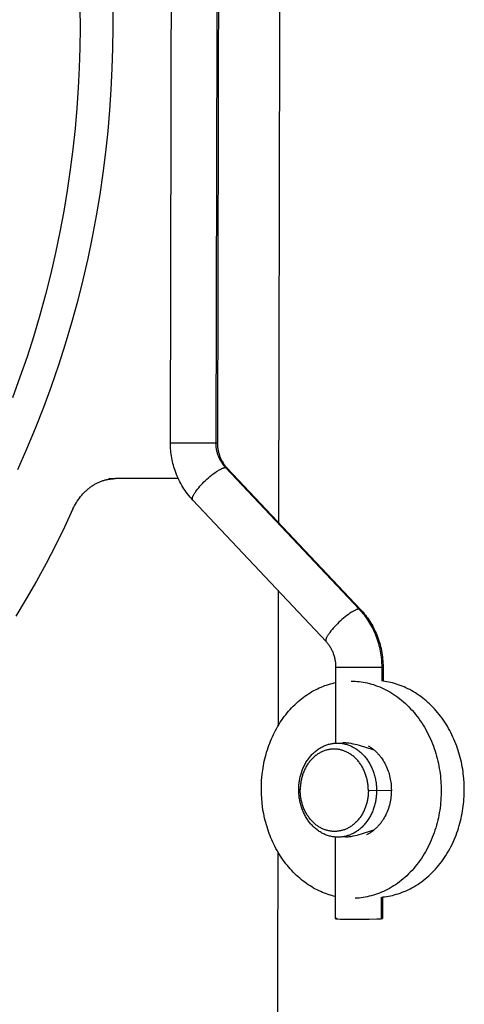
# Model space of a CAD drawing. Header units: millimetres. Extents: x -7950 to -6950, y 4408 to 5408.
# Tile 15 of 111: x -7657 to -7622, y 4605 to 4683. Entities that reach past the tile are written whole.
import ezdxf

# ---------------------------------------------------------------- set-up
doc = ezdxf.new("R2010")
doc.units = ezdxf.units.MM
doc.layers.add('SHOW Mini_Barndoor 002', color=7, linetype='Continuous', true_color=0x000000)

msp = doc.modelspace()

# ---------------------------------------------------------------- linework, layer by layer
at = {"layer": 'SHOW Mini_Barndoor 002', "color": 18, "lineweight": -3, "true_color": 0x000000}
for points in [[(-7636.3, 4721.636), (-7636.459, 4643.078)], [(-7645.054, 4649.421), (-7644.911, 4715.244)], [(-7641.289, 4715.26), (-7641.428, 4649.421)], [(-7641.177, 4715.221), (-7641.315, 4649.419)], [(-7652.253, 4684.012), (-7652.243, 4682.433), (-7652.261, 4680.855), (-7652.309, 4679.263), (-7652.387, 4677.66), (-7652.496, 4676.046), (-7652.637, 4674.422), (-7652.811, 4672.79), (-7653.018, 4671.15), (-7653.258, 4669.503), (-7653.533, 4667.852), (-7653.843, 4666.197), (-7654.189, 4664.539), (-7654.57, 4662.881), (-7654.987, 4661.223), (-7655.441, 4659.568), (-7655.932, 4657.915), (-7656.459, 4656.268), (-7657.025, 4654.628), (-7657.627, 4652.995)], [(-7649.647, 4684.06), (-7649.636, 4682.439), (-7649.655, 4680.819), (-7649.703, 4679.186), (-7649.784, 4677.54), (-7649.895, 4675.884), (-7650.04, 4674.217), (-7650.218, 4672.542), (-7650.43, 4670.858), (-7650.676, 4669.168), (-7650.958, 4667.473), (-7651.275, 4665.775), (-7651.629, 4664.073), (-7652.019, 4662.371), (-7652.447, 4660.669), (-7652.912, 4658.97), (-7653.415, 4657.273), (-7653.955, 4655.583), (-7654.534, 4653.898), (-7655.152, 4652.223), (-7655.807, 4650.557), (-7656.501, 4648.903), (-7657.233, 4647.262)], [(-7645.054, 4649.421), (-7645.054, 4649.421), (-7645.054, 4649.421), (-7645.054, 4649.421), (-7645.054, 4649.421), (-7645.053, 4649.421), (-7645.053, 4649.421), (-7645.052, 4649.421), (-7645.05, 4649.421), (-7645.029, 4649.421), (-7641.428, 4649.421)], [(-7643.271, 4644.858), (-7643.381, 4644.978), (-7643.488, 4645.101), (-7643.591, 4645.226), (-7643.692, 4645.353), (-7643.789, 4645.484), (-7643.883, 4645.616), (-7643.974, 4645.751), (-7644.061, 4645.888), (-7644.145, 4646.028), (-7644.225, 4646.17), (-7644.302, 4646.313), (-7644.376, 4646.459), (-7644.446, 4646.607), (-7644.512, 4646.756), (-7644.575, 4646.907), (-7644.634, 4647.06), (-7644.685, 4647.202), (-7644.732, 4647.345), (-7644.777, 4647.489), (-7644.818, 4647.634), (-7644.856, 4647.779), (-7644.89, 4647.926), (-7644.921, 4648.073), (-7644.949, 4648.221), (-7644.974, 4648.369), (-7644.996, 4648.518), (-7645.014, 4648.667), (-7645.028, 4648.817), (-7645.04, 4648.968), (-7645.048, 4649.118), (-7645.053, 4649.269), (-7645.054, 4649.421)], [(-7641.428, 4649.421), (-7641.344, 4649.42), (-7641.322, 4649.42), (-7641.319, 4649.42), (-7641.317, 4649.42), (-7641.316, 4649.42), (-7641.316, 4649.419), (-7641.316, 4649.419), (-7641.316, 4649.419), (-7641.316, 4649.419), (-7641.316, 4649.419), (-7641.316, 4649.419), (-7641.316, 4649.419), (-7641.316, 4649.419), (-7641.315, 4649.419), (-7641.315, 4649.419), (-7641.315, 4649.419), (-7641.315, 4649.419), (-7641.315, 4649.419), (-7641.315, 4649.419), (-7641.315, 4649.419), (-7641.315, 4649.419)], [(-7640.66, 4647.448), (-7640.704, 4647.496), (-7640.747, 4647.545), (-7640.789, 4647.596), (-7640.83, 4647.647), (-7640.87, 4647.7), (-7640.909, 4647.755), (-7640.947, 4647.81), (-7640.984, 4647.867), (-7641.019, 4647.924), (-7641.053, 4647.983), (-7641.086, 4648.042), (-7641.118, 4648.103), (-7641.148, 4648.164), (-7641.176, 4648.227), (-7641.204, 4648.29), (-7641.229, 4648.353), (-7641.253, 4648.418), (-7641.276, 4648.483), (-7641.297, 4648.548), (-7641.317, 4648.614), (-7641.335, 4648.681), (-7641.351, 4648.748), (-7641.366, 4648.815), (-7641.379, 4648.882), (-7641.391, 4648.95), (-7641.401, 4649.017), (-7641.409, 4649.085), (-7641.416, 4649.152), (-7641.421, 4649.22), (-7641.425, 4649.287), (-7641.427, 4649.354), (-7641.428, 4649.421)], [(-7641.315, 4649.419), (-7641.315, 4649.347), (-7641.312, 4649.275), (-7641.308, 4649.204), (-7641.303, 4649.133), (-7641.295, 4649.062), (-7641.286, 4648.992), (-7641.276, 4648.922), (-7641.264, 4648.852), (-7641.25, 4648.783), (-7641.235, 4648.715), (-7641.218, 4648.647), (-7641.2, 4648.58), (-7641.18, 4648.514), (-7641.159, 4648.448), (-7641.136, 4648.382), (-7641.112, 4648.318), (-7641.086, 4648.254), (-7641.059, 4648.191), (-7641.03, 4648.129), (-7641.001, 4648.068), (-7640.969, 4648.007), (-7640.937, 4647.947), (-7640.903, 4647.889), (-7640.868, 4647.831), (-7640.831, 4647.774), (-7640.794, 4647.718), (-7640.754, 4647.664), (-7640.714, 4647.61), (-7640.673, 4647.557), (-7640.63, 4647.506), (-7640.586, 4647.456), (-7640.541, 4647.407)], [(-7643.271, 4644.858), (-7643.273, 4644.86), (-7643.274, 4644.862), (-7643.276, 4644.863), (-7643.277, 4644.865), (-7643.279, 4644.867), (-7643.28, 4644.869), (-7643.281, 4644.871), (-7643.283, 4644.873), (-7643.284, 4644.875), (-7643.285, 4644.877), (-7643.286, 4644.879), (-7643.288, 4644.881), (-7643.289, 4644.883), (-7643.29, 4644.886), (-7643.291, 4644.888), (-7643.292, 4644.89), (-7643.293, 4644.892), (-7643.294, 4644.895), (-7643.295, 4644.897), (-7643.296, 4644.9), (-7643.297, 4644.902), (-7643.298, 4644.905), (-7643.298, 4644.907), (-7643.299, 4644.91), (-7643.3, 4644.913), (-7643.3, 4644.915), (-7643.302, 4644.921), (-7643.303, 4644.926), (-7643.304, 4644.932), (-7643.304, 4644.938), (-7643.305, 4644.944), (-7643.305, 4644.951), (-7643.305, 4644.957), (-7643.305, 4644.964), (-7643.305, 4644.97), (-7643.305, 4644.977), (-7643.305, 4644.984), (-7643.304, 4644.992), (-7643.303, 4644.999), (-7643.302, 4645.007), (-7643.301, 4645.015), (-7643.299, 4645.022), (-7643.298, 4645.031), (-7643.294, 4645.047), (-7643.29, 4645.064), (-7643.285, 4645.082), (-7643.279, 4645.101), (-7643.272, 4645.12), (-7643.265, 4645.14), (-7643.257, 4645.16), (-7643.248, 4645.181), (-7643.238, 4645.203), (-7643.228, 4645.225), (-7643.216, 4645.247), (-7643.192, 4645.294), (-7643.164, 4645.343), (-7643.134, 4645.394), (-7643.101, 4645.446), (-7643.065, 4645.499), (-7643.027, 4645.554), (-7642.987, 4645.611), (-7642.899, 4645.725), (-7642.804, 4645.842), (-7642.704, 4645.959), (-7642.599, 4646.075), (-7642.491, 4646.189), (-7642.382, 4646.299), (-7642.27, 4646.408), (-7642.152, 4646.518), (-7642.03, 4646.628), (-7641.903, 4646.736), (-7641.775, 4646.841), (-7641.645, 4646.941), (-7641.517, 4647.035), (-7641.392, 4647.121), (-7641.272, 4647.198), (-7641.214, 4647.234), (-7641.157, 4647.266), (-7641.103, 4647.296), (-7641.051, 4647.323), (-7641, 4647.348), (-7640.953, 4647.37), (-7640.907, 4647.389), (-7640.885, 4647.397), (-7640.864, 4647.405), (-7640.843, 4647.412), (-7640.823, 4647.419), (-7640.804, 4647.424), (-7640.785, 4647.43), (-7640.767, 4647.434), (-7640.75, 4647.438), (-7640.733, 4647.441), (-7640.717, 4647.444), (-7640.702, 4647.446), (-7640.694, 4647.446), (-7640.687, 4647.447), (-7640.68, 4647.448), (-7640.673, 4647.448), (-7640.666, 4647.448), (-7640.66, 4647.448)], [(-7640.66, 4647.448), (-7640.65, 4647.448), (-7640.645, 4647.448), (-7640.64, 4647.447), (-7640.636, 4647.447), (-7640.631, 4647.447), (-7640.627, 4647.446), (-7640.622, 4647.445), (-7640.618, 4647.445), (-7640.614, 4647.444), (-7640.61, 4647.443), (-7640.605, 4647.442), (-7640.601, 4647.441), (-7640.597, 4647.44), (-7640.594, 4647.439), (-7640.59, 4647.438), (-7640.586, 4647.436), (-7640.583, 4647.435), (-7640.579, 4647.433), (-7640.576, 4647.432), (-7640.572, 4647.43), (-7640.569, 4647.428), (-7640.566, 4647.427), (-7640.563, 4647.425), (-7640.56, 4647.423), (-7640.557, 4647.421), (-7640.554, 4647.418), (-7640.551, 4647.416), (-7640.548, 4647.414), (-7640.546, 4647.412), (-7640.543, 4647.409), (-7640.541, 4647.407)], [(-7640.66, 4647.448), (-7630.044, 4636.19)], [(-7640.541, 4647.407), (-7629.929, 4636.153)], [(-7652.806, 4644.153), (-7652.744, 4644.283), (-7652.679, 4644.411), (-7652.609, 4644.537), (-7652.536, 4644.661), (-7652.459, 4644.783), (-7652.378, 4644.903), (-7652.293, 4645.02), (-7652.205, 4645.134), (-7652.113, 4645.246), (-7652.018, 4645.353), (-7651.919, 4645.457), (-7651.817, 4645.558), (-7651.766, 4645.607), (-7651.713, 4645.654), (-7651.659, 4645.701), (-7651.605, 4645.746), (-7651.551, 4645.791), (-7651.495, 4645.834), (-7651.439, 4645.876), (-7651.383, 4645.917), (-7651.326, 4645.957), (-7651.268, 4645.996), (-7651.21, 4646.034), (-7651.151, 4646.07), (-7651.092, 4646.105), (-7651.033, 4646.139), (-7650.973, 4646.171), (-7650.912, 4646.203), (-7650.852, 4646.233), (-7650.79, 4646.261), (-7650.729, 4646.289), (-7650.668, 4646.315), (-7650.606, 4646.34), (-7650.544, 4646.363), (-7650.481, 4646.385), (-7650.419, 4646.406), (-7650.357, 4646.426), (-7650.294, 4646.444), (-7650.231, 4646.461), (-7650.169, 4646.477), (-7650.106, 4646.491), (-7650.043, 4646.504), (-7649.98, 4646.516), (-7649.918, 4646.526), (-7649.855, 4646.536), (-7649.793, 4646.544), (-7649.73, 4646.55), (-7649.668, 4646.556), (-7649.606, 4646.56), (-7649.544, 4646.563), (-7649.483, 4646.565), (-7649.421, 4646.566)], [(-7649.954, 4646.565), (-7649.421, 4646.566)], [(-7649.421, 4646.566), (-7649.417, 4646.566)], [(-7644.425, 4646.563), (-7649.417, 4646.566)], [(-7632.664, 4633.595), (-7643.271, 4644.858)], [(-7652.806, 4644.153), (-7653.492, 4642.699), (-7654.206, 4641.255), (-7654.948, 4639.823), (-7655.719, 4638.405), (-7656.517, 4637.001), (-7657.343, 4635.613)], [(-7636.47, 4637.636), (-7636.491, 4626.882)], [(-7630.044, 4636.19), (-7630.051, 4636.19), (-7630.057, 4636.19), (-7630.064, 4636.189), (-7630.071, 4636.188), (-7630.078, 4636.188), (-7630.085, 4636.187), (-7630.101, 4636.184), (-7630.116, 4636.181), (-7630.133, 4636.178), (-7630.15, 4636.173), (-7630.167, 4636.169), (-7630.186, 4636.163), (-7630.205, 4636.157), (-7630.225, 4636.15), (-7630.245, 4636.142), (-7630.287, 4636.125), (-7630.332, 4636.106), (-7630.38, 4636.083), (-7630.429, 4636.058), (-7630.481, 4636.03), (-7630.535, 4635.999), (-7630.591, 4635.966), (-7630.649, 4635.93), (-7630.768, 4635.851), (-7630.893, 4635.763), (-7631.02, 4635.668), (-7631.149, 4635.567), (-7631.277, 4635.462), (-7631.404, 4635.353), (-7631.527, 4635.242), (-7631.645, 4635.132), (-7631.757, 4635.023), (-7631.866, 4634.912), (-7631.974, 4634.799), (-7632.08, 4634.683), (-7632.181, 4634.566), (-7632.277, 4634.45), (-7632.366, 4634.335), (-7632.407, 4634.28), (-7632.445, 4634.225), (-7632.482, 4634.172), (-7632.515, 4634.12), (-7632.546, 4634.07), (-7632.575, 4634.022), (-7632.6, 4633.975), (-7632.622, 4633.931), (-7632.632, 4633.91), (-7632.641, 4633.889), (-7632.65, 4633.869), (-7632.658, 4633.85), (-7632.665, 4633.831), (-7632.671, 4633.813), (-7632.676, 4633.795), (-7632.681, 4633.778), (-7632.685, 4633.762), (-7632.687, 4633.754), (-7632.689, 4633.746), (-7632.69, 4633.739), (-7632.691, 4633.731), (-7632.692, 4633.724), (-7632.693, 4633.717), (-7632.694, 4633.71), (-7632.694, 4633.703), (-7632.694, 4633.696), (-7632.695, 4633.69), (-7632.694, 4633.684), (-7632.694, 4633.678), (-7632.694, 4633.672), (-7632.693, 4633.666), (-7632.693, 4633.66), (-7632.692, 4633.655), (-7632.691, 4633.649), (-7632.69, 4633.647), (-7632.69, 4633.644), (-7632.689, 4633.642), (-7632.688, 4633.639), (-7632.688, 4633.637), (-7632.687, 4633.634), (-7632.686, 4633.632), (-7632.685, 4633.63), (-7632.684, 4633.627), (-7632.683, 4633.625), (-7632.682, 4633.623), (-7632.681, 4633.621), (-7632.68, 4633.619), (-7632.679, 4633.617), (-7632.678, 4633.615), (-7632.677, 4633.613), (-7632.676, 4633.611), (-7632.675, 4633.609), (-7632.673, 4633.607), (-7632.672, 4633.605), (-7632.671, 4633.603), (-7632.669, 4633.601), (-7632.668, 4633.6), (-7632.667, 4633.598), (-7632.665, 4633.596), (-7632.664, 4633.595)], [(-7630.044, 4636.19), (-7630.035, 4636.19), (-7630.03, 4636.19), (-7630.025, 4636.19), (-7630.021, 4636.19), (-7630.016, 4636.189), (-7630.012, 4636.189), (-7630.008, 4636.189), (-7630.004, 4636.188), (-7629.999, 4636.187), (-7629.995, 4636.187), (-7629.991, 4636.186), (-7629.988, 4636.185), (-7629.984, 4636.184), (-7629.98, 4636.183), (-7629.976, 4636.182), (-7629.973, 4636.181), (-7629.969, 4636.179), (-7629.966, 4636.178), (-7629.963, 4636.177), (-7629.959, 4636.175), (-7629.956, 4636.173), (-7629.953, 4636.172), (-7629.95, 4636.17), (-7629.947, 4636.168), (-7629.944, 4636.166), (-7629.942, 4636.164), (-7629.939, 4636.162), (-7629.936, 4636.16), (-7629.934, 4636.158), (-7629.932, 4636.155), (-7629.929, 4636.153)], [(-7630.044, 4636.19), (-7629.941, 4636.078), (-7629.839, 4635.962), (-7629.74, 4635.844), (-7629.644, 4635.723), (-7629.55, 4635.598), (-7629.458, 4635.471), (-7629.369, 4635.341), (-7629.283, 4635.209), (-7629.2, 4635.074), (-7629.12, 4634.936), (-7629.043, 4634.797), (-7628.969, 4634.655), (-7628.898, 4634.511), (-7628.831, 4634.365), (-7628.767, 4634.217), (-7628.707, 4634.067), (-7628.65, 4633.916), (-7628.597, 4633.764), (-7628.547, 4633.61), (-7628.501, 4633.455), (-7628.459, 4633.3), (-7628.421, 4633.143), (-7628.386, 4632.986), (-7628.355, 4632.828), (-7628.328, 4632.67), (-7628.304, 4632.512), (-7628.284, 4632.353), (-7628.268, 4632.195), (-7628.256, 4632.037), (-7628.247, 4631.879), (-7628.242, 4631.722), (-7628.241, 4631.565)], [(-7629.929, 4636.153), (-7629.827, 4636.042), (-7629.728, 4635.929), (-7629.631, 4635.814), (-7629.537, 4635.696), (-7629.446, 4635.577), (-7629.357, 4635.455), (-7629.272, 4635.331), (-7629.189, 4635.205), (-7629.109, 4635.077), (-7629.032, 4634.947), (-7628.958, 4634.816), (-7628.887, 4634.682), (-7628.819, 4634.547), (-7628.754, 4634.41), (-7628.692, 4634.272), (-7628.633, 4634.132), (-7628.573, 4633.979), (-7628.516, 4633.825), (-7628.464, 4633.67), (-7628.415, 4633.514), (-7628.371, 4633.356), (-7628.33, 4633.198), (-7628.293, 4633.038), (-7628.26, 4632.878), (-7628.23, 4632.717), (-7628.205, 4632.555), (-7628.183, 4632.392), (-7628.166, 4632.229), (-7628.152, 4632.066), (-7628.143, 4631.902), (-7628.137, 4631.737), (-7628.135, 4631.573)], [(-7631.882, 4631.569), (-7631.883, 4631.641), (-7631.885, 4631.713), (-7631.889, 4631.785), (-7631.895, 4631.857), (-7631.903, 4631.928), (-7631.912, 4631.999), (-7631.922, 4632.069), (-7631.935, 4632.139), (-7631.948, 4632.209), (-7631.964, 4632.277), (-7631.981, 4632.346), (-7631.999, 4632.413), (-7632.019, 4632.48), (-7632.041, 4632.547), (-7632.064, 4632.612), (-7632.088, 4632.677), (-7632.114, 4632.741), (-7632.141, 4632.805), (-7632.17, 4632.867), (-7632.2, 4632.929), (-7632.232, 4632.99), (-7632.265, 4633.05), (-7632.299, 4633.109), (-7632.334, 4633.167), (-7632.371, 4633.225), (-7632.409, 4633.281), (-7632.448, 4633.336), (-7632.489, 4633.39), (-7632.531, 4633.443), (-7632.574, 4633.495), (-7632.618, 4633.545), (-7632.664, 4633.595)], [(-7631.894, 4625.52), (-7631.882, 4631.568)], [(-7631.882, 4631.569), (-7631.882, 4631.568), (-7631.882, 4631.568), (-7631.882, 4631.568), (-7631.882, 4631.568), (-7631.882, 4631.568), (-7631.881, 4631.568), (-7631.881, 4631.568), (-7631.881, 4631.568), (-7631.88, 4631.568), (-7631.88, 4631.567), (-7631.879, 4631.567), (-7631.879, 4631.567), (-7631.877, 4631.567), (-7631.876, 4631.567), (-7631.872, 4631.566), (-7631.868, 4631.566), (-7631.857, 4631.565), (-7631.823, 4631.563), (-7631.441, 4631.554), (-7629.057, 4631.552), (-7628.241, 4631.565)], [(-7628.241, 4631.565), (-7628.243, 4630.462)], [(-7628.241, 4631.565), (-7628.195, 4631.567), (-7628.162, 4631.569), (-7628.15, 4631.57), (-7628.146, 4631.57), (-7628.142, 4631.571), (-7628.14, 4631.571), (-7628.139, 4631.571), (-7628.138, 4631.571), (-7628.138, 4631.572), (-7628.137, 4631.572), (-7628.137, 4631.572), (-7628.137, 4631.572), (-7628.137, 4631.572), (-7628.136, 4631.572), (-7628.136, 4631.572), (-7628.136, 4631.572), (-7628.136, 4631.572), (-7628.136, 4631.572), (-7628.136, 4631.572), (-7628.136, 4631.572), (-7628.136, 4631.572), (-7628.136, 4631.572), (-7628.136, 4631.572), (-7628.136, 4631.572), (-7628.136, 4631.572), (-7628.136, 4631.572), (-7628.135, 4631.572), (-7628.135, 4631.572), (-7628.135, 4631.573), (-7628.135, 4631.573), (-7628.135, 4631.573), (-7628.135, 4631.573), (-7628.135, 4631.573), (-7628.135, 4631.573), (-7628.135, 4631.573), (-7628.135, 4631.573), (-7628.135, 4631.573), (-7628.135, 4631.573)], [(-7628.135, 4631.572), (-7628.137, 4630.45)], [(-7631.917, 4613.314), (-7632.063, 4613.349), (-7632.209, 4613.387), (-7632.354, 4613.429), (-7632.5, 4613.476), (-7632.646, 4613.526), (-7632.792, 4613.58), (-7632.938, 4613.639), (-7633.083, 4613.701), (-7633.228, 4613.767), (-7633.373, 4613.838), (-7633.516, 4613.913), (-7633.659, 4613.991), (-7633.801, 4614.074), (-7633.942, 4614.161), (-7634.082, 4614.252), (-7634.221, 4614.347), (-7634.358, 4614.446), (-7634.494, 4614.548), (-7634.628, 4614.655), (-7634.761, 4614.765), (-7634.891, 4614.88), (-7635.02, 4614.998), (-7635.147, 4615.119), (-7635.272, 4615.244), (-7635.394, 4615.373), (-7635.514, 4615.505), (-7635.632, 4615.64), (-7635.747, 4615.778), (-7635.859, 4615.92), (-7635.969, 4616.064), (-7636.076, 4616.211), (-7636.18, 4616.361), (-7636.281, 4616.514), (-7636.38, 4616.669), (-7636.475, 4616.826), (-7636.567, 4616.986), (-7636.656, 4617.147), (-7636.742, 4617.311), (-7636.824, 4617.476), (-7636.903, 4617.643), (-7636.979, 4617.812), (-7637.052, 4617.982), (-7637.121, 4618.153), (-7637.187, 4618.325), (-7637.25, 4618.499), (-7637.309, 4618.673), (-7637.364, 4618.848), (-7637.417, 4619.023), (-7637.466, 4619.199), (-7637.511, 4619.375), (-7637.554, 4619.551), (-7637.593, 4619.727), (-7637.629, 4619.903), (-7637.661, 4620.079), (-7637.717, 4620.429), (-7637.76, 4620.777), (-7637.79, 4621.123), (-7637.81, 4621.464), (-7637.818, 4621.8), (-7637.815, 4622.143), (-7637.8, 4622.49), (-7637.774, 4622.842), (-7637.735, 4623.197), (-7637.71, 4623.375), (-7637.683, 4623.554), (-7637.652, 4623.733), (-7637.617, 4623.912), (-7637.58, 4624.092), (-7637.538, 4624.271), (-7637.494, 4624.451), (-7637.446, 4624.63), (-7637.394, 4624.808), (-7637.339, 4624.986), (-7637.281, 4625.163), (-7637.218, 4625.339), (-7637.153, 4625.514), (-7637.084, 4625.688), (-7637.011, 4625.861), (-7636.935, 4626.032), (-7636.856, 4626.202), (-7636.773, 4626.37), (-7636.686, 4626.536), (-7636.597, 4626.699), (-7636.504, 4626.861), (-7636.408, 4627.02), (-7636.309, 4627.177), (-7636.206, 4627.331), (-7636.101, 4627.482), (-7635.993, 4627.631), (-7635.881, 4627.776), (-7635.767, 4627.919), (-7635.651, 4628.058), (-7635.531, 4628.194), (-7635.41, 4628.326), (-7635.285, 4628.455), (-7635.159, 4628.58), (-7635.03, 4628.701), (-7634.899, 4628.819), (-7634.767, 4628.933), (-7634.632, 4629.043), (-7634.496, 4629.148), (-7634.358, 4629.25), (-7634.219, 4629.348), (-7634.078, 4629.441), (-7633.936, 4629.531), (-7633.793, 4629.616), (-7633.648, 4629.697), (-7633.503, 4629.773), (-7633.358, 4629.846), (-7633.211, 4629.914), (-7633.064, 4629.978), (-7632.917, 4630.038), (-7632.769, 4630.094), (-7632.622, 4630.145), (-7632.474, 4630.192), (-7632.326, 4630.236), (-7632.178, 4630.275), (-7632.031, 4630.31), (-7631.884, 4630.341)], [(-7630.672, 4630.457), (-7630.516, 4630.453), (-7630.358, 4630.446), (-7630.198, 4630.434), (-7630.038, 4630.418), (-7629.877, 4630.397), (-7629.714, 4630.371), (-7629.551, 4630.341), (-7629.388, 4630.306), (-7629.224, 4630.266), (-7629.059, 4630.221), (-7628.895, 4630.172), (-7628.73, 4630.117), (-7628.565, 4630.057), (-7628.401, 4629.992), (-7628.237, 4629.921), (-7628.073, 4629.846), (-7627.911, 4629.765), (-7627.749, 4629.68), (-7627.588, 4629.589), (-7627.429, 4629.492), (-7627.271, 4629.391), (-7627.114, 4629.285), (-7626.959, 4629.173), (-7626.806, 4629.057), (-7626.655, 4628.935), (-7626.506, 4628.809), (-7626.36, 4628.678), (-7626.216, 4628.542), (-7626.075, 4628.402), (-7625.937, 4628.258), (-7625.802, 4628.109), (-7625.669, 4627.956), (-7625.54, 4627.799), (-7625.415, 4627.638), (-7625.292, 4627.474), (-7625.174, 4627.305), (-7625.059, 4627.134), (-7624.948, 4626.96), (-7624.841, 4626.782), (-7624.737, 4626.602), (-7624.638, 4626.419), (-7624.543, 4626.233), (-7624.452, 4626.046), (-7624.365, 4625.856), (-7624.283, 4625.665), (-7624.204, 4625.472), (-7624.13, 4625.278), (-7624.06, 4625.082), (-7623.995, 4624.886), (-7623.934, 4624.688), (-7623.877, 4624.49), (-7623.824, 4624.292), (-7623.776, 4624.094), (-7623.732, 4623.895), (-7623.692, 4623.696), (-7623.656, 4623.498), (-7623.624, 4623.301), (-7623.596, 4623.104), (-7623.572, 4622.907), (-7623.552, 4622.712), (-7623.536, 4622.518), (-7623.523, 4622.325), (-7623.514, 4622.133), (-7623.509, 4621.943), (-7623.507, 4621.753), (-7623.509, 4621.562), (-7623.514, 4621.368), (-7623.523, 4621.174), (-7623.535, 4620.978), (-7623.552, 4620.781), (-7623.572, 4620.583), (-7623.596, 4620.384), (-7623.625, 4620.185), (-7623.657, 4619.985), (-7623.694, 4619.785), (-7623.734, 4619.585), (-7623.779, 4619.384), (-7623.829, 4619.185), (-7623.882, 4618.985), (-7623.94, 4618.786), (-7624.002, 4618.588), (-7624.069, 4618.391), (-7624.14, 4618.196), (-7624.215, 4618.001), (-7624.295, 4617.809), (-7624.378, 4617.618), (-7624.466, 4617.429), (-7624.559, 4617.243), (-7624.655, 4617.059), (-7624.755, 4616.877), (-7624.86, 4616.699), (-7624.968, 4616.523), (-7625.08, 4616.351), (-7625.196, 4616.182), (-7625.315, 4616.017), (-7625.438, 4615.855), (-7625.565, 4615.697), (-7625.694, 4615.544), (-7625.827, 4615.394), (-7625.963, 4615.249), (-7626.102, 4615.108), (-7626.243, 4614.972), (-7626.387, 4614.84), (-7626.533, 4614.713), (-7626.681, 4614.591), (-7626.832, 4614.474), (-7626.985, 4614.362), (-7627.139, 4614.255), (-7627.295, 4614.153), (-7627.452, 4614.056), (-7627.61, 4613.965), (-7627.77, 4613.878), (-7627.93, 4613.797), (-7628.092, 4613.72), (-7628.254, 4613.649), (-7628.416, 4613.584), (-7628.578, 4613.523), (-7628.741, 4613.467), (-7628.904, 4613.416), (-7629.066, 4613.37), (-7629.229, 4613.33), (-7629.391, 4613.293), (-7629.552, 4613.262), (-7629.712, 4613.235), (-7629.872, 4613.213), (-7630.031, 4613.196), (-7630.189, 4613.182), (-7630.345, 4613.173)], [(-7628.169, 4613.278), (-7628.016, 4613.295), (-7627.862, 4613.317), (-7627.707, 4613.343), (-7627.551, 4613.373), (-7627.394, 4613.407), (-7627.238, 4613.446), (-7627.081, 4613.49), (-7626.924, 4613.538), (-7626.766, 4613.591), (-7626.609, 4613.648), (-7626.452, 4613.711), (-7626.296, 4613.778), (-7626.14, 4613.85), (-7625.984, 4613.926), (-7625.83, 4614.008), (-7625.676, 4614.094), (-7625.524, 4614.185), (-7625.373, 4614.281), (-7625.223, 4614.382), (-7625.074, 4614.488), (-7624.928, 4614.598), (-7624.783, 4614.712), (-7624.64, 4614.832), (-7624.5, 4614.956), (-7624.361, 4615.084), (-7624.226, 4615.217), (-7624.092, 4615.353), (-7623.962, 4615.494), (-7623.834, 4615.639), (-7623.709, 4615.788), (-7623.587, 4615.941), (-7623.468, 4616.097), (-7623.353, 4616.257), (-7623.241, 4616.42), (-7623.133, 4616.586), (-7623.028, 4616.755), (-7622.926, 4616.927), (-7622.829, 4617.102), (-7622.735, 4617.279), (-7622.645, 4617.459), (-7622.559, 4617.64), (-7622.477, 4617.824), (-7622.399, 4618.009), (-7622.325, 4618.196), (-7622.255, 4618.385), (-7622.189, 4618.574), (-7622.127, 4618.765), (-7622.069, 4618.957), (-7622.015, 4619.149), (-7621.966, 4619.342), (-7621.92, 4619.535), (-7621.878, 4619.728), (-7621.84, 4619.921), (-7621.806, 4620.114), (-7621.776, 4620.307), (-7621.75, 4620.499), (-7621.727, 4620.691), (-7621.708, 4620.882), (-7621.693, 4621.072), (-7621.682, 4621.261), (-7621.673, 4621.448), (-7621.669, 4621.635), (-7621.667, 4621.82), (-7621.669, 4622.003), (-7621.682, 4622.358), (-7621.708, 4622.718), (-7621.725, 4622.899), (-7621.746, 4623.081), (-7621.771, 4623.264), (-7621.798, 4623.448), (-7621.83, 4623.632), (-7621.864, 4623.816), (-7621.903, 4624.001), (-7621.945, 4624.186), (-7621.991, 4624.37), (-7622.04, 4624.555), (-7622.093, 4624.739), (-7622.15, 4624.922), (-7622.21, 4625.105), (-7622.274, 4625.287), (-7622.342, 4625.468), (-7622.414, 4625.648), (-7622.489, 4625.827), (-7622.568, 4626.004), (-7622.651, 4626.179), (-7622.738, 4626.353), (-7622.827, 4626.525), (-7622.921, 4626.694), (-7623.018, 4626.861), (-7623.118, 4627.026), (-7623.222, 4627.188), (-7623.329, 4627.348), (-7623.439, 4627.504), (-7623.553, 4627.658), (-7623.669, 4627.808), (-7623.788, 4627.955), (-7623.91, 4628.099), (-7624.035, 4628.239), (-7624.163, 4628.375), (-7624.293, 4628.507), (-7624.425, 4628.636), (-7624.56, 4628.761), (-7624.697, 4628.881), (-7624.836, 4628.998), (-7624.977, 4629.11), (-7625.119, 4629.218), (-7625.263, 4629.322), (-7625.409, 4629.421), (-7625.556, 4629.516), (-7625.704, 4629.607), (-7625.854, 4629.693), (-7626.004, 4629.774), (-7626.155, 4629.851), (-7626.307, 4629.924), (-7626.459, 4629.991), (-7626.612, 4630.055), (-7626.765, 4630.114), (-7626.919, 4630.168), (-7627.072, 4630.219), (-7627.225, 4630.264), (-7627.379, 4630.306), (-7627.531, 4630.343), (-7627.684, 4630.376), (-7627.836, 4630.405), (-7627.987, 4630.429), (-7628.137, 4630.45)], [(-7634.843, 4621.818), (-7634.842, 4621.9), (-7634.839, 4621.982), (-7634.836, 4622.065), (-7634.83, 4622.148), (-7634.823, 4622.232), (-7634.814, 4622.316), (-7634.804, 4622.401), (-7634.792, 4622.486), (-7634.778, 4622.571), (-7634.762, 4622.656), (-7634.745, 4622.742), (-7634.726, 4622.827), (-7634.705, 4622.913), (-7634.682, 4622.998), (-7634.657, 4623.083), (-7634.631, 4623.167), (-7634.603, 4623.252), (-7634.573, 4623.335), (-7634.541, 4623.418), (-7634.507, 4623.501), (-7634.472, 4623.583), (-7634.434, 4623.664), (-7634.395, 4623.744), (-7634.354, 4623.823), (-7634.311, 4623.901), (-7634.267, 4623.977), (-7634.221, 4624.053), (-7634.173, 4624.127), (-7634.124, 4624.2), (-7634.073, 4624.271), (-7634.021, 4624.341), (-7633.967, 4624.409), (-7633.912, 4624.476), (-7633.855, 4624.541), (-7633.797, 4624.604), (-7633.738, 4624.665), (-7633.677, 4624.724), (-7633.616, 4624.781), (-7633.553, 4624.836), (-7633.49, 4624.89), (-7633.425, 4624.941), (-7633.36, 4624.99), (-7633.294, 4625.037), (-7633.227, 4625.081), (-7633.159, 4625.124), (-7633.091, 4625.164), (-7633.022, 4625.202), (-7632.953, 4625.238), (-7632.884, 4625.272), (-7632.814, 4625.303), (-7632.744, 4625.333), (-7632.674, 4625.36), (-7632.603, 4625.385), (-7632.533, 4625.407), (-7632.463, 4625.428), (-7632.392, 4625.446), (-7632.322, 4625.463), (-7632.252, 4625.477), (-7632.183, 4625.489), (-7632.114, 4625.5), (-7632.045, 4625.508), (-7631.976, 4625.515), (-7631.908, 4625.519), (-7631.84, 4625.522)], [(-7631.84, 4625.522), (-7631.334, 4625.536)], [(-7631.84, 4625.522), (-7631.765, 4625.523), (-7631.689, 4625.522), (-7631.612, 4625.518), (-7631.536, 4625.512), (-7631.459, 4625.504), (-7631.382, 4625.493), (-7631.306, 4625.48), (-7631.229, 4625.465), (-7631.152, 4625.448), (-7631.076, 4625.428), (-7631, 4625.405), (-7630.924, 4625.381), (-7630.849, 4625.354), (-7630.774, 4625.324), (-7630.699, 4625.292), (-7630.626, 4625.259), (-7630.553, 4625.222), (-7630.481, 4625.184), (-7630.409, 4625.143), (-7630.339, 4625.101), (-7630.27, 4625.056), (-7630.201, 4625.009), (-7630.134, 4624.96), (-7630.068, 4624.91), (-7630.003, 4624.857), (-7629.94, 4624.803), (-7629.878, 4624.747), (-7629.817, 4624.689), (-7629.757, 4624.63), (-7629.699, 4624.569), (-7629.643, 4624.507), (-7629.588, 4624.444), (-7629.534, 4624.379), (-7629.482, 4624.312), (-7629.43, 4624.243), (-7629.38, 4624.172), (-7629.331, 4624.1), (-7629.283, 4624.026), (-7629.237, 4623.95), (-7629.192, 4623.873), (-7629.149, 4623.794), (-7629.107, 4623.714), (-7629.067, 4623.632), (-7629.029, 4623.549), (-7628.992, 4623.465), (-7628.957, 4623.38), (-7628.923, 4623.293), (-7628.892, 4623.206), (-7628.862, 4623.117), (-7628.835, 4623.028), (-7628.809, 4622.938), (-7628.785, 4622.848), (-7628.763, 4622.756), (-7628.743, 4622.665), (-7628.724, 4622.573), (-7628.708, 4622.48), (-7628.694, 4622.388), (-7628.682, 4622.295), (-7628.672, 4622.202), (-7628.663, 4622.109), (-7628.657, 4622.017), (-7628.652, 4621.925), (-7628.65, 4621.833), (-7628.649, 4621.741)], [(-7628.835, 4624.967), (-7628.923, 4624.991), (-7630.013, 4625.327), (-7630.18, 4625.372), (-7630.346, 4625.413), (-7630.51, 4625.45), (-7630.668, 4625.48), (-7630.82, 4625.504), (-7630.894, 4625.513), (-7630.967, 4625.521), (-7631.038, 4625.527), (-7631.107, 4625.532), (-7631.165, 4625.535), (-7631.223, 4625.536), (-7631.279, 4625.537), (-7631.334, 4625.536)], [(-7629.302, 4621.737), (-7629.303, 4621.81), (-7629.305, 4621.884), (-7629.308, 4621.958), (-7629.313, 4622.032), (-7629.319, 4622.107), (-7629.327, 4622.183), (-7629.336, 4622.259), (-7629.347, 4622.335), (-7629.359, 4622.411), (-7629.373, 4622.488), (-7629.388, 4622.565), (-7629.406, 4622.641), (-7629.424, 4622.718), (-7629.445, 4622.795), (-7629.467, 4622.871), (-7629.491, 4622.947), (-7629.517, 4623.023), (-7629.544, 4623.099), (-7629.573, 4623.173), (-7629.603, 4623.248), (-7629.635, 4623.321), (-7629.669, 4623.394), (-7629.705, 4623.467), (-7629.742, 4623.538), (-7629.781, 4623.608), (-7629.821, 4623.677), (-7629.863, 4623.745), (-7629.906, 4623.812), (-7629.951, 4623.878), (-7629.997, 4623.942), (-7630.045, 4624.005), (-7630.094, 4624.066), (-7630.144, 4624.126), (-7630.196, 4624.184), (-7630.248, 4624.241), (-7630.302, 4624.296), (-7630.357, 4624.349), (-7630.413, 4624.4), (-7630.469, 4624.449), (-7630.527, 4624.497), (-7630.586, 4624.543), (-7630.645, 4624.586), (-7630.705, 4624.628), (-7630.765, 4624.668), (-7630.827, 4624.706), (-7630.888, 4624.741), (-7630.95, 4624.775), (-7631.013, 4624.807), (-7631.075, 4624.836), (-7631.138, 4624.864), (-7631.201, 4624.889), (-7631.265, 4624.913), (-7631.328, 4624.934), (-7631.391, 4624.954), (-7631.454, 4624.972), (-7631.517, 4624.987), (-7631.58, 4625.001), (-7631.643, 4625.013), (-7631.705, 4625.023), (-7631.767, 4625.032), (-7631.828, 4625.038), (-7631.89, 4625.043), (-7631.95, 4625.046), (-7632.01, 4625.047), (-7632.07, 4625.047), (-7632.131, 4625.045), (-7632.192, 4625.042), (-7632.254, 4625.037), (-7632.316, 4625.03), (-7632.378, 4625.021), (-7632.441, 4625.01), (-7632.503, 4624.998), (-7632.566, 4624.984), (-7632.63, 4624.967), (-7632.693, 4624.949), (-7632.756, 4624.929), (-7632.819, 4624.907), (-7632.882, 4624.883), (-7632.945, 4624.856), (-7633.008, 4624.828), (-7633.07, 4624.798), (-7633.132, 4624.766), (-7633.194, 4624.731), (-7633.255, 4624.695), (-7633.316, 4624.657), (-7633.376, 4624.616), (-7633.435, 4624.574), (-7633.493, 4624.53), (-7633.551, 4624.483), (-7633.608, 4624.435), (-7633.664, 4624.385), (-7633.719, 4624.334), (-7633.772, 4624.28), (-7633.825, 4624.225), (-7633.877, 4624.168), (-7633.927, 4624.109), (-7633.976, 4624.049), (-7634.023, 4623.988), (-7634.07, 4623.924), (-7634.115, 4623.86), (-7634.158, 4623.794), (-7634.2, 4623.727), (-7634.24, 4623.659), (-7634.279, 4623.59), (-7634.316, 4623.52), (-7634.352, 4623.449), (-7634.386, 4623.377), (-7634.418, 4623.304), (-7634.449, 4623.23), (-7634.478, 4623.156), (-7634.505, 4623.082), (-7634.531, 4623.007), (-7634.555, 4622.931), (-7634.577, 4622.856), (-7634.598, 4622.78), (-7634.617, 4622.704), (-7634.635, 4622.628), (-7634.65, 4622.551), (-7634.664, 4622.475), (-7634.677, 4622.399), (-7634.688, 4622.324), (-7634.697, 4622.248), (-7634.705, 4622.173), (-7634.712, 4622.099), (-7634.717, 4622.024), (-7634.72, 4621.95), (-7634.723, 4621.877), (-7634.723, 4621.805)], [(-7629.312, 4625.307), (-7629.26, 4625.276), (-7629.209, 4625.244), (-7629.158, 4625.211), (-7629.107, 4625.177), (-7629.057, 4625.141), (-7629.007, 4625.105), (-7628.957, 4625.067), (-7628.909, 4625.028), (-7628.86, 4624.988), (-7628.812, 4624.947), (-7628.765, 4624.904), (-7628.718, 4624.861), (-7628.672, 4624.816), (-7628.626, 4624.771), (-7628.581, 4624.724), (-7628.537, 4624.677), (-7628.493, 4624.628), (-7628.451, 4624.578), (-7628.409, 4624.528), (-7628.367, 4624.476), (-7628.327, 4624.424), (-7628.287, 4624.371), (-7628.21, 4624.262), (-7628.137, 4624.15), (-7628.067, 4624.035), (-7628.001, 4623.918), (-7627.938, 4623.798), (-7627.88, 4623.676), (-7627.826, 4623.552), (-7627.775, 4623.427), (-7627.728, 4623.3), (-7627.686, 4623.173), (-7627.648, 4623.044), (-7627.613, 4622.915), (-7627.583, 4622.786), (-7627.556, 4622.657), (-7627.533, 4622.529), (-7627.514, 4622.401), (-7627.499, 4622.273), (-7627.488, 4622.146), (-7627.479, 4622.021), (-7627.475, 4621.897), (-7627.473, 4621.774), (-7627.475, 4621.647), (-7627.481, 4621.517), (-7627.49, 4621.387), (-7627.503, 4621.256), (-7627.52, 4621.123), (-7627.541, 4620.99), (-7627.566, 4620.857), (-7627.596, 4620.723), (-7627.629, 4620.59), (-7627.667, 4620.457), (-7627.71, 4620.325), (-7627.756, 4620.194), (-7627.807, 4620.064), (-7627.862, 4619.936), (-7627.922, 4619.81), (-7627.986, 4619.686), (-7628.019, 4619.625), (-7628.054, 4619.565), (-7628.089, 4619.505), (-7628.126, 4619.446), (-7628.163, 4619.388), (-7628.201, 4619.331), (-7628.241, 4619.274), (-7628.281, 4619.219), (-7628.322, 4619.164), (-7628.364, 4619.11), (-7628.407, 4619.058), (-7628.451, 4619.006), (-7628.495, 4618.955), (-7628.541, 4618.905), (-7628.587, 4618.857), (-7628.634, 4618.81), (-7628.681, 4618.763), (-7628.729, 4618.718), (-7628.778, 4618.674), (-7628.828, 4618.631), (-7628.878, 4618.59), (-7628.928, 4618.55), (-7628.98, 4618.511), (-7629.031, 4618.473), (-7629.083, 4618.436), (-7629.136, 4618.401), (-7629.189, 4618.367), (-7629.242, 4618.334), (-7629.296, 4618.303), (-7629.35, 4618.273), (-7629.404, 4618.244), (-7629.459, 4618.217)], [(-7634.723, 4621.805), (-7634.843, 4621.818)], [(-7631.625, 4618.038), (-7631.702, 4618.036), (-7631.778, 4618.036), (-7631.855, 4618.039), (-7631.932, 4618.044), (-7632.009, 4618.052), (-7632.087, 4618.062), (-7632.164, 4618.074), (-7632.242, 4618.089), (-7632.319, 4618.106), (-7632.396, 4618.125), (-7632.473, 4618.147), (-7632.549, 4618.172), (-7632.625, 4618.198), (-7632.701, 4618.227), (-7632.775, 4618.259), (-7632.85, 4618.292), (-7632.923, 4618.328), (-7632.996, 4618.366), (-7633.068, 4618.407), (-7633.139, 4618.449), (-7633.209, 4618.494), (-7633.278, 4618.541), (-7633.345, 4618.589), (-7633.412, 4618.64), (-7633.477, 4618.692), (-7633.541, 4618.747), (-7633.604, 4618.803), (-7633.666, 4618.86), (-7633.725, 4618.92), (-7633.784, 4618.98), (-7633.841, 4619.043), (-7633.896, 4619.106), (-7633.95, 4619.171), (-7634.003, 4619.238), (-7634.055, 4619.307), (-7634.106, 4619.378), (-7634.155, 4619.451), (-7634.203, 4619.525), (-7634.25, 4619.601), (-7634.295, 4619.678), (-7634.339, 4619.757), (-7634.381, 4619.838), (-7634.421, 4619.92), (-7634.46, 4620.003), (-7634.497, 4620.087), (-7634.533, 4620.173), (-7634.566, 4620.26), (-7634.598, 4620.348), (-7634.628, 4620.436), (-7634.656, 4620.526), (-7634.682, 4620.616), (-7634.706, 4620.707), (-7634.728, 4620.799), (-7634.748, 4620.891), (-7634.767, 4620.983), (-7634.783, 4621.076), (-7634.797, 4621.169), (-7634.81, 4621.262), (-7634.82, 4621.355), (-7634.828, 4621.448), (-7634.835, 4621.541), (-7634.839, 4621.634), (-7634.842, 4621.726), (-7634.843, 4621.818)], [(-7629.302, 4621.737), (-7629.303, 4621.664), (-7629.305, 4621.591), (-7629.309, 4621.517), (-7629.314, 4621.443), (-7629.32, 4621.368), (-7629.328, 4621.292), (-7629.338, 4621.217), (-7629.349, 4621.141), (-7629.362, 4621.065), (-7629.376, 4620.988), (-7629.392, 4620.912), (-7629.409, 4620.836), (-7629.428, 4620.76), (-7629.449, 4620.683), (-7629.471, 4620.608), (-7629.496, 4620.532), (-7629.521, 4620.457), (-7629.549, 4620.382), (-7629.578, 4620.308), (-7629.609, 4620.234), (-7629.641, 4620.161), (-7629.676, 4620.089), (-7629.711, 4620.018), (-7629.749, 4619.948), (-7629.788, 4619.878), (-7629.828, 4619.81), (-7629.87, 4619.743), (-7629.914, 4619.677), (-7629.959, 4619.613), (-7630.006, 4619.55), (-7630.053, 4619.488), (-7630.103, 4619.428), (-7630.153, 4619.369), (-7630.205, 4619.312), (-7630.258, 4619.257), (-7630.312, 4619.204), (-7630.367, 4619.152), (-7630.423, 4619.102), (-7630.48, 4619.054), (-7630.538, 4619.008), (-7630.596, 4618.964), (-7630.656, 4618.921), (-7630.716, 4618.881), (-7630.777, 4618.843), (-7630.838, 4618.807), (-7630.9, 4618.773), (-7630.962, 4618.74), (-7631.024, 4618.71), (-7631.087, 4618.682), (-7631.15, 4618.656), (-7631.213, 4618.632), (-7631.277, 4618.61), (-7631.34, 4618.59), (-7631.403, 4618.572), (-7631.467, 4618.556), (-7631.53, 4618.542), (-7631.592, 4618.53), (-7631.655, 4618.519), (-7631.717, 4618.511), (-7631.779, 4618.504), (-7631.841, 4618.499), (-7631.902, 4618.496), (-7631.963, 4618.494), (-7632.023, 4618.494), (-7632.083, 4618.496), (-7632.144, 4618.499), (-7632.205, 4618.504), (-7632.267, 4618.511), (-7632.328, 4618.519), (-7632.391, 4618.53), (-7632.453, 4618.542), (-7632.516, 4618.556), (-7632.579, 4618.572), (-7632.642, 4618.59), (-7632.705, 4618.609), (-7632.768, 4618.631), (-7632.831, 4618.655), (-7632.894, 4618.681), (-7632.957, 4618.708), (-7633.02, 4618.738), (-7633.082, 4618.77), (-7633.144, 4618.804), (-7633.205, 4618.84), (-7633.266, 4618.878), (-7633.327, 4618.918), (-7633.387, 4618.959), (-7633.446, 4619.003), (-7633.504, 4619.049), (-7633.562, 4619.097), (-7633.618, 4619.146), (-7633.674, 4619.197), (-7633.729, 4619.251), (-7633.782, 4619.305), (-7633.835, 4619.362), (-7633.886, 4619.42), (-7633.936, 4619.48), (-7633.985, 4619.541), (-7634.032, 4619.604), (-7634.078, 4619.669), (-7634.123, 4619.734), (-7634.166, 4619.801), (-7634.208, 4619.869), (-7634.248, 4619.938), (-7634.286, 4620.008), (-7634.323, 4620.079), (-7634.359, 4620.151), (-7634.392, 4620.224), (-7634.424, 4620.298), (-7634.455, 4620.372), (-7634.483, 4620.447), (-7634.511, 4620.522), (-7634.536, 4620.598), (-7634.56, 4620.674), (-7634.582, 4620.75), (-7634.602, 4620.826), (-7634.621, 4620.903), (-7634.638, 4620.98), (-7634.653, 4621.056), (-7634.667, 4621.132), (-7634.679, 4621.209), (-7634.69, 4621.285), (-7634.699, 4621.36), (-7634.707, 4621.436), (-7634.713, 4621.51), (-7634.718, 4621.585), (-7634.721, 4621.659), (-7634.723, 4621.732), (-7634.723, 4621.805)], [(-7628.649, 4621.741), (-7628.65, 4621.66), (-7628.652, 4621.578), (-7628.656, 4621.495), (-7628.661, 4621.412), (-7628.669, 4621.328), (-7628.677, 4621.244), (-7628.688, 4621.16), (-7628.7, 4621.075), (-7628.713, 4620.99), (-7628.729, 4620.905), (-7628.746, 4620.82), (-7628.765, 4620.735), (-7628.786, 4620.65), (-7628.808, 4620.565), (-7628.833, 4620.481), (-7628.859, 4620.397), (-7628.887, 4620.313), (-7628.917, 4620.229), (-7628.948, 4620.146), (-7628.982, 4620.064), (-7629.017, 4619.983), (-7629.054, 4619.902), (-7629.093, 4619.823), (-7629.133, 4619.744), (-7629.176, 4619.666), (-7629.22, 4619.59), (-7629.265, 4619.514), (-7629.312, 4619.44), (-7629.361, 4619.368), (-7629.412, 4619.297), (-7629.464, 4619.227), (-7629.517, 4619.159), (-7629.572, 4619.093), (-7629.628, 4619.028), (-7629.685, 4618.965), (-7629.744, 4618.904), (-7629.804, 4618.845), (-7629.865, 4618.788), (-7629.927, 4618.732), (-7629.99, 4618.679), (-7630.053, 4618.628), (-7630.118, 4618.579), (-7630.184, 4618.532), (-7630.25, 4618.487), (-7630.317, 4618.444), (-7630.385, 4618.404), (-7630.453, 4618.365), (-7630.521, 4618.329), (-7630.59, 4618.295), (-7630.659, 4618.263), (-7630.729, 4618.234), (-7630.798, 4618.206), (-7630.868, 4618.181), (-7630.938, 4618.158), (-7631.007, 4618.137), (-7631.077, 4618.118), (-7631.147, 4618.101), (-7631.216, 4618.086), (-7631.285, 4618.073), (-7631.354, 4618.062), (-7631.423, 4618.053), (-7631.491, 4618.046), (-7631.558, 4618.041), (-7631.625, 4618.038)], [(-7628.649, 4621.741), (-7629.302, 4621.737)], [(-7628.649, 4621.741), (-7627.473, 4621.779)], [(-7631.117, 4618.057), (-7631.049, 4618.06), (-7630.979, 4618.065), (-7630.908, 4618.072), (-7630.835, 4618.08), (-7630.759, 4618.09), (-7630.682, 4618.102), (-7630.524, 4618.131), (-7630.36, 4618.167), (-7630.193, 4618.208), (-7630.026, 4618.253), (-7629.859, 4618.303), (-7628.935, 4618.606), (-7628.814, 4618.643)], [(-7631.921, 4611.558), (-7631.908, 4618.043)], [(-7631.117, 4618.057), (-7631.625, 4618.038)], [(-7636.512, 4616.889), (-7636.549, 4598.385)], [(-7628.275, 4613.269), (-7628.278, 4611.549)], [(-7628.169, 4613.278), (-7628.173, 4611.568)], [(-7631.814, 4611.577), (-7631.863, 4611.572), (-7631.882, 4611.569), (-7631.89, 4611.568), (-7631.898, 4611.567), (-7631.904, 4611.566), (-7631.907, 4611.565), (-7631.91, 4611.564), (-7631.912, 4611.564), (-7631.913, 4611.563), (-7631.914, 4611.563), (-7631.915, 4611.562), (-7631.916, 4611.562), (-7631.917, 4611.562), (-7631.917, 4611.561), (-7631.918, 4611.561), (-7631.919, 4611.561), (-7631.919, 4611.56), (-7631.92, 4611.56), (-7631.92, 4611.56), (-7631.92, 4611.559), (-7631.921, 4611.559), (-7631.921, 4611.559), (-7631.921, 4611.558), (-7631.921, 4611.558), (-7631.921, 4611.558), (-7631.921, 4611.557), (-7631.921, 4611.557), (-7631.92, 4611.557), (-7631.92, 4611.556), (-7631.92, 4611.556), (-7631.919, 4611.556), (-7631.919, 4611.555), (-7631.918, 4611.555), (-7631.917, 4611.555), (-7631.917, 4611.554), (-7631.916, 4611.554), (-7631.915, 4611.554), (-7631.914, 4611.553), (-7631.913, 4611.553), (-7631.912, 4611.553), (-7631.909, 4611.552), (-7631.906, 4611.551), (-7631.903, 4611.55), (-7631.896, 4611.549), (-7631.888, 4611.548), (-7631.868, 4611.545), (-7631.842, 4611.542), (-7631.812, 4611.54), (-7631.738, 4611.534), (-7631.536, 4611.525), (-7630.67, 4611.509), (-7629.235, 4611.515), (-7628.63, 4611.53), (-7628.42, 4611.54), (-7628.278, 4611.549)], [(-7628.278, 4611.549), (-7628.232, 4611.554), (-7628.214, 4611.556), (-7628.206, 4611.558), (-7628.199, 4611.559), (-7628.193, 4611.56), (-7628.188, 4611.561), (-7628.185, 4611.562), (-7628.183, 4611.562), (-7628.181, 4611.563), (-7628.18, 4611.563), (-7628.179, 4611.563), (-7628.178, 4611.564), (-7628.178, 4611.564), (-7628.177, 4611.564), (-7628.176, 4611.565), (-7628.176, 4611.565), (-7628.175, 4611.565), (-7628.175, 4611.565), (-7628.175, 4611.565), (-7628.175, 4611.566), (-7628.174, 4611.566), (-7628.174, 4611.566), (-7628.174, 4611.566), (-7628.174, 4611.566), (-7628.174, 4611.566), (-7628.174, 4611.566), (-7628.174, 4611.566), (-7628.174, 4611.566), (-7628.173, 4611.567), (-7628.173, 4611.567), (-7628.173, 4611.567), (-7628.173, 4611.567), (-7628.173, 4611.567), (-7628.173, 4611.567), (-7628.173, 4611.567), (-7628.173, 4611.567), (-7628.173, 4611.567), (-7628.173, 4611.567), (-7628.173, 4611.567), (-7628.173, 4611.567), (-7628.173, 4611.567), (-7628.173, 4611.567), (-7628.173, 4611.568), (-7628.173, 4611.568), (-7628.173, 4611.568), (-7628.173, 4611.568), (-7628.173, 4611.568), (-7628.173, 4611.568), (-7628.173, 4611.568), (-7628.173, 4611.568), (-7628.173, 4611.568), (-7628.173, 4611.568)], [(-7628.173, 4611.569), (-7628.173, 4611.569), (-7628.173, 4611.569), (-7628.173, 4611.569), (-7628.173, 4611.569), (-7628.173, 4611.569), (-7628.173, 4611.569), (-7628.173, 4611.57), (-7628.173, 4611.57), (-7628.173, 4611.57), (-7628.173, 4611.57), (-7628.173, 4611.57), (-7628.173, 4611.57), (-7628.174, 4611.57), (-7628.174, 4611.57), (-7628.174, 4611.57), (-7628.174, 4611.57), (-7628.174, 4611.57), (-7628.174, 4611.57), (-7628.174, 4611.571), (-7628.174, 4611.571), (-7628.175, 4611.571), (-7628.175, 4611.571), (-7628.175, 4611.571), (-7628.175, 4611.571), (-7628.176, 4611.571), (-7628.176, 4611.571), (-7628.176, 4611.572), (-7628.177, 4611.572), (-7628.178, 4611.572), (-7628.178, 4611.573), (-7628.179, 4611.573), (-7628.181, 4611.573), (-7628.182, 4611.574), (-7628.184, 4611.574), (-7628.187, 4611.575), (-7628.189, 4611.576), (-7628.194, 4611.577), (-7628.2, 4611.578), (-7628.215, 4611.58), (-7628.232, 4611.582), (-7628.277, 4611.586)]]:
    msp.add_lwpolyline(points, dxfattribs=at)

doc.saveas('drawing.dxf')
